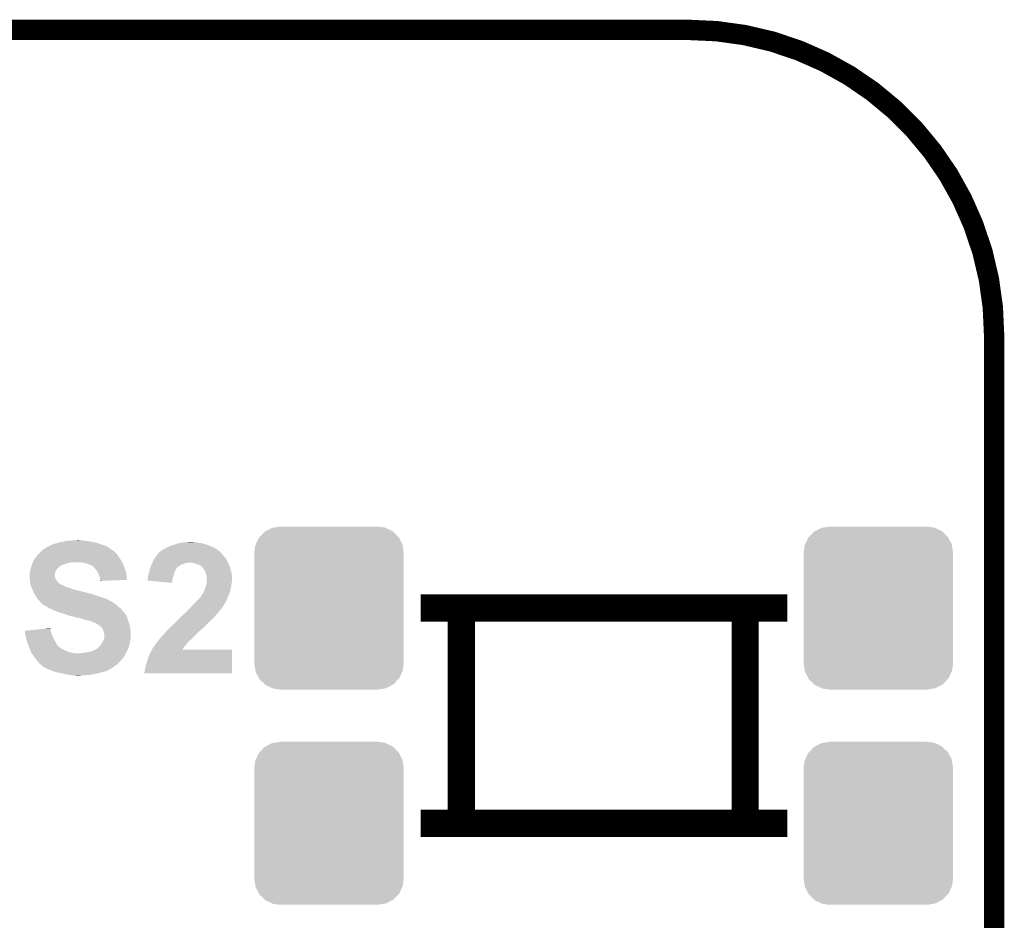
# Model space of a CAD drawing. Extents: x -1.3 to 24.2, y -3.9 to 39.2.
# Tile 37 of 37: x 16.8 to 24.2, y 32.5 to 39.2. Entities that reach past the tile are written whole.
import ezdxf

# ---------------------------------------------------------------- set-up
doc = ezdxf.new("R2010")
doc.units = 0
doc.layers.get('0').update_dxf_attribs({"linetype": 'CONTINUOUS'})
for name, color, linetype in [('RTC_25_CLICK_V101_GKO', 10, 'CONTINUOUS'), ('RTC_25_CLICK_V101_GTO', 9, 'CONTINUOUS'), ('RTC_25_CLICK_V101_GTS', 11, 'CONTINUOUS')]:
    doc.layers.add(name, color=color, linetype=linetype)

# ---------------------------------------------------------------- blocks, each defined once
blk = doc.blocks.new('CUSTOM_67')
for points in [[(-0.47121, 0.576274), (-0.427362, 0.599506), (0.474182, 0.576274), (0.424052, 0.599506)], [(-0.427362, 0.599506), (-0.408956, 0.602522), (0.424052, 0.599506), (0.417544, 0.602522)], [(-0.408956, 0.602522), (-0.36576, 0.6096), (0.417544, 0.602522), (0.36576, 0.6096)], [(-0.547174, 0.478162), (-0.525474, 0.524982), (0.548706, 0.478162), (0.5239, 0.524982)], [(-0.525474, 0.524982), (-0.517566, 0.533322), (0.5239, 0.524982), (0.51948, 0.533322)], [(-0.517566, 0.533322), (-0.482522, 0.57028), (0.51948, 0.533322), (0.480504, 0.57028)], [(-0.482522, 0.57028), (-0.47121, 0.576274), (0.480504, 0.57028), (0.474182, 0.576274)], [(-0.5588, 0.41656), (-0.551722, 0.468344), (0.5588, 0.41656), (0.550316, 0.468344)], [(-0.551722, 0.468344), (-0.547174, 0.478162), (0.550316, 0.468344), (0.548706, 0.478162)], [(-0.5588, -0.41656), (-0.5588, 0.41656), (0.5588, -0.41656), (0.5588, 0.41656)], [(-0.550314, -0.468344), (-0.5588, -0.41656), (0.551722, -0.468344), (0.5588, -0.41656)], [(-0.548706, -0.478162), (-0.550314, -0.468344), (0.547172, -0.478162), (0.551722, -0.468344)], [(-0.523898, -0.524982), (-0.548706, -0.478162), (0.525474, -0.524982), (0.547172, -0.478162)], [(-0.51948, -0.533322), (-0.523898, -0.524982), (0.517564, -0.533322), (0.525474, -0.524982)], [(-0.480502, -0.57028), (-0.51948, -0.533322), (0.482522, -0.57028), (0.517564, -0.533322)], [(-0.474182, -0.576274), (-0.480502, -0.57028), (0.471208, -0.576274), (0.482522, -0.57028)], [(-0.42405, -0.599506), (-0.474182, -0.576274), (0.427362, -0.599506), (0.471208, -0.576274)], [(-0.417544, -0.602522), (-0.42405, -0.599506), (0.408954, -0.602522), (0.427362, -0.599506)], [(-0.36576, -0.6096), (-0.417544, -0.602522), (0.36576, -0.6096), (0.408954, -0.602522)]]:
    blk.add_solid(points)

msp = doc.modelspace()

# ---------------------------------------------------------------- linework, layer by layer
at = {"layer": 'RTC_25_CLICK_V101_GKO', "const_width": 0.1524}
for points in [[(1.016, 39.116), (21.844, 39.116)], [(24.13, -1.27), (24.13, 36.83)]]:
    msp.add_lwpolyline(points, dxfattribs=at)
msp.add_lwpolyline([(24.13, 36.83, 0.4142136), (21.844, 39.116)], format="xyb", dxfattribs=at)
at = {"layer": 'RTC_25_CLICK_V101_GTO', "const_width": 0.2032}
for points in [[(19.83994, 34.79038), (22.58314, 34.79038)], [(20.14474, 33.18002), (20.14474, 34.79038)], [(22.26818, 33.18002), (22.26818, 34.79038)], [(19.83994, 33.18002), (22.58314, 33.18002)]]:
    msp.add_lwpolyline(points, dxfattribs=at)
at = {"layer": 'RTC_25_CLICK_V101_GTO'}
for points in [[(17.132302, 35.2806), (17.16024, 35.28568), (17.405344, 35.2806), (17.382488, 35.28568)], [(17.16024, 35.28568), (17.1704, 35.28822), (17.382488, 35.28568), (17.371058, 35.28822)], [(17.1704, 35.28822), (17.18056, 35.29076), (17.371058, 35.28822), (17.35074, 35.29076)], [(17.18056, 35.29076), (17.190722, 35.2933), (17.35074, 35.29076), (17.33296, 35.2933)], [(17.190722, 35.2933), (17.22882, 35.29584), (17.33296, 35.2933), (17.31518, 35.29584)], [(17.22882, 35.29584), (17.269458, 35.29838), (17.299942, 35.29584), (17.287242, 35.29838)], [(18.043314, 35.27806), (18.072102, 35.28314), (18.18386, 35.27806), (18.153382, 35.28314)], [(18.09496, 35.28314), (18.117822, 35.28568), (18.143222, 35.28314), (18.133062, 35.28568)], [(16.979898, 35.194238), (17.002758, 35.217098), (17.56664, 35.194238), (17.543782, 35.217098)], [(17.002758, 35.217098), (17.002762, 35.2171), (17.543782, 35.217098), (17.54378, 35.2171)], [(17.002762, 35.2171), (17.019692, 35.2298), (17.54378, 35.2171), (17.525998, 35.2298)], [(17.019692, 35.2298), (17.023082, 35.232342), (17.525998, 35.2298), (17.521932, 35.232342)], [(17.023082, 35.232342), (17.04848, 35.24758), (17.521932, 35.232342), (17.497552, 35.24758)], [(17.04848, 35.24758), (17.062448, 35.255198), (17.497552, 35.24758), (17.485362, 35.255198)], [(17.062448, 35.255198), (17.076426, 35.26282), (17.485362, 35.255198), (17.462496, 35.26282)], [(17.076426, 35.26282), (17.081506, 35.262826), (17.462496, 35.26282), (17.462478, 35.262826)], [(17.081506, 35.262826), (17.084044, 35.265362), (17.462478, 35.262826), (17.45487, 35.265362)], [(17.084044, 35.265362), (17.089122, 35.267902), (17.45487, 35.265362), (17.44725, 35.267902)], [(17.089122, 35.267902), (17.099278, 35.27044), (17.44725, 35.267902), (17.439636, 35.27044)], [(17.099278, 35.27044), (17.106902, 35.27298), (17.439636, 35.27044), (17.432016, 35.27298)], [(17.106902, 35.27298), (17.119602, 35.275522), (17.432016, 35.27298), (17.42439, 35.275522)], [(17.119602, 35.275522), (17.125944, 35.278058), (17.42439, 35.275522), (17.41678, 35.278058)], [(17.125944, 35.278058), (17.132302, 35.2806), (17.41678, 35.278058), (17.405344, 35.2806)], [(17.88465, 35.206942), (17.896838, 35.217098), (18.343878, 35.206942), (18.331692, 35.217098)], [(17.896838, 35.217098), (17.899386, 35.21964), (18.331692, 35.217098), (18.32864, 35.21964)], [(17.899386, 35.21964), (17.901924, 35.219642), (18.32864, 35.21964), (18.328638, 35.219642)], [(17.901924, 35.219642), (17.907, 35.222182), (18.328638, 35.219642), (18.325082, 35.222182)], [(17.907, 35.222182), (17.914624, 35.2298), (18.325082, 35.222182), (18.314418, 35.2298)], [(17.914624, 35.2298), (17.92224, 35.23234), (18.314418, 35.2298), (18.310862, 35.23234)], [(17.92224, 35.23234), (17.932398, 35.23742), (18.310862, 35.23234), (18.301972, 35.23742)], [(17.932398, 35.23742), (17.940864, 35.2425), (18.301972, 35.23742), (18.293082, 35.2425)], [(17.940864, 35.2425), (17.945098, 35.24504), (18.293082, 35.2425), (18.287156, 35.24504)], [(17.945098, 35.24504), (17.9578, 35.25012), (18.287156, 35.24504), (18.2753, 35.25012)], [(17.9578, 35.25012), (17.973042, 35.257742), (18.2753, 35.25012), (18.256248, 35.257742)], [(17.973042, 35.257742), (17.99082, 35.26282), (18.256248, 35.257742), (18.243552, 35.26282)], [(17.99082, 35.26282), (17.99844, 35.26536), (18.243552, 35.26282), (18.237202, 35.26536)], [(17.99844, 35.26536), (18.02892, 35.27552), (18.237202, 35.26536), (18.201642, 35.27552)], [(18.02892, 35.27552), (18.043314, 35.27806), (18.201642, 35.27552), (18.18386, 35.27806)], [(16.93875, 35.13328), (16.9418, 35.140902), (17.606434, 35.13328), (17.601354, 35.140902)], [(16.9418, 35.140902), (16.943208, 35.143438), (17.601354, 35.140902), (17.599662, 35.143438)], [(16.943208, 35.143438), (16.951672, 35.158678), (17.599662, 35.143438), (17.592042, 35.158678)], [(16.951672, 35.158678), (16.9545, 35.163766), (17.592042, 35.158678), (17.587972, 35.163766)], [(16.9545, 35.163766), (16.954522, 35.1663), (17.587972, 35.163766), (17.585946, 35.1663)], [(16.954522, 35.1663), (16.957046, 35.166306), (17.585946, 35.1663), (17.58594, 35.166306)], [(16.957046, 35.166306), (16.96212, 35.17138), (17.58594, 35.166306), (17.58188, 35.17138)], [(16.96212, 35.17138), (16.964662, 35.173922), (17.58188, 35.17138), (17.580356, 35.173922)], [(16.964662, 35.173922), (16.970754, 35.184078), (17.580356, 35.173922), (17.574262, 35.184078)], [(16.970754, 35.184078), (16.972282, 35.186622), (17.574262, 35.184078), (17.572354, 35.186622)], [(16.972282, 35.186622), (16.979898, 35.194238), (17.572354, 35.186622), (17.56664, 35.194238)], [(17.833704, 35.13074), (17.8435, 35.1536), (18.39849, 35.13074), (18.38706, 35.1536)], [(17.8435, 35.1536), (17.843502, 35.153602), (18.38706, 35.1536), (18.38706, 35.153602)], [(17.843502, 35.153602), (17.85257, 35.166298), (18.38706, 35.153602), (18.379442, 35.166298)], [(17.85257, 35.166298), (17.858014, 35.17392), (18.379442, 35.166298), (18.371822, 35.17392)], [(17.858014, 35.17392), (17.86527, 35.184078), (18.371822, 35.17392), (18.3642, 35.184078)], [(17.86527, 35.184078), (17.8689, 35.18916), (18.3642, 35.184078), (18.35912, 35.18916)], [(17.8689, 35.18916), (17.875248, 35.196778), (18.35912, 35.18916), (18.351504, 35.196778)], [(17.875248, 35.196778), (17.881586, 35.204384), (18.351504, 35.196778), (18.348964, 35.204384)], [(17.881586, 35.204384), (17.8816, 35.2044), (18.348964, 35.204384), (18.346426, 35.2044)], [(17.8816, 35.2044), (17.881602, 35.204402), (18.346426, 35.2044), (18.346424, 35.204402)], [(17.881602, 35.204402), (17.88465, 35.206942), (18.346424, 35.204402), (18.343878, 35.206942)], [(16.9164, 35.052), (16.91785, 35.062158), (17.10436, 35.052), (17.106898, 35.062158)], [(16.91785, 35.062158), (16.91894, 35.06978), (17.106898, 35.062158), (17.11071, 35.06978)], [(16.91894, 35.06978), (16.919574, 35.072318), (17.11071, 35.06978), (17.11198, 35.072318)], [(16.919574, 35.072318), (16.922114, 35.08248), (17.11198, 35.072318), (17.1196, 35.08248)], [(16.922114, 35.08248), (16.924018, 35.090096), (17.1196, 35.08248), (17.12468, 35.090096)], [(16.924018, 35.090096), (16.92402, 35.090098), (17.12468, 35.090096), (17.124682, 35.090098)], [(16.92402, 35.090098), (16.92478, 35.092638), (17.124682, 35.090098), (17.129756, 35.092638)], [(16.92478, 35.092638), (16.926304, 35.097718), (17.129756, 35.092638), (17.134838, 35.097718)], [(16.926304, 35.097718), (16.930112, 35.110418), (17.134838, 35.097718), (17.152618, 35.110418)], [(16.930112, 35.110418), (16.931638, 35.1155), (17.152618, 35.110418), (17.167862, 35.1155)], [(16.931638, 35.1155), (16.935702, 35.12566), (17.167862, 35.1155), (17.198342, 35.12566)], [(16.935702, 35.12566), (16.937734, 35.13074), (17.198342, 35.12566), (17.21866, 35.13074)], [(16.937734, 35.13074), (16.93875, 35.13328), (17.21866, 35.13074), (17.23644, 35.13328)], [(17.32026, 35.1282), (17.294858, 35.13328), (17.60982, 35.1282), (17.606434, 35.13328)], [(17.343118, 35.12312), (17.32026, 35.1282), (17.611998, 35.12312), (17.60982, 35.1282)], [(17.358358, 35.11804), (17.343118, 35.12312), (17.614176, 35.11804), (17.611998, 35.12312)], [(17.3736, 35.11042), (17.358358, 35.11804), (17.61744, 35.11042), (17.614176, 35.11804)], [(17.388836, 35.102802), (17.3736, 35.11042), (17.620298, 35.102802), (17.61744, 35.11042)], [(17.391382, 35.100258), (17.388836, 35.102802), (17.621252, 35.100258), (17.620298, 35.102802)], [(17.41678, 35.069778), (17.391382, 35.100258), (17.63268, 35.069778), (17.621252, 35.100258)], [(17.42694, 35.052002), (17.41678, 35.069778), (17.636632, 35.052002), (17.63268, 35.069778)], [(17.806852, 35.051998), (17.81048, 35.064702), (17.995898, 35.051998), (18.00225, 35.064702)], [(17.81048, 35.064702), (17.810842, 35.06724), (18.00225, 35.064702), (18.00352, 35.06724)], [(17.810842, 35.06724), (17.812658, 35.07994), (18.00352, 35.06724), (18.0086, 35.07994)], [(17.812658, 35.07994), (17.813022, 35.082482), (18.0086, 35.07994), (18.010294, 35.082482)], [(17.813022, 35.082482), (17.815198, 35.08756), (18.010294, 35.082482), (18.01368, 35.08756)], [(17.815198, 35.08756), (17.817372, 35.092634), (18.01368, 35.08756), (18.018754, 35.092634)], [(17.817372, 35.092634), (17.818458, 35.09517), (18.018754, 35.092634), (18.01876, 35.09517)], [(17.818458, 35.09517), (17.82717, 35.115498), (18.01876, 35.09517), (18.049236, 35.115498)], [(17.82717, 35.115498), (17.831526, 35.125658), (18.049236, 35.115498), (18.07972, 35.125658)], [(17.831526, 35.125658), (17.833704, 35.13074), (18.07972, 35.125658), (18.105118, 35.13074)], [(18.135598, 35.1282), (18.112738, 35.13074), (18.39976, 35.1282), (18.39849, 35.13074)], [(18.15338, 35.12312), (18.135598, 35.1282), (18.4023, 35.12312), (18.39976, 35.1282)], [(18.18386, 35.11296), (18.15338, 35.12312), (18.406534, 35.11296), (18.4023, 35.12312)], [(18.191478, 35.107882), (18.18386, 35.11296), (18.40865, 35.107882), (18.406534, 35.11296)], [(18.201634, 35.102802), (18.191478, 35.107882), (18.410766, 35.102802), (18.40865, 35.107882)], [(18.204178, 35.097724), (18.201634, 35.102802), (18.412882, 35.097724), (18.410766, 35.102802)], [(18.20672, 35.09518), (18.204178, 35.097724), (18.413942, 35.09518), (18.412882, 35.097724)], [(18.208754, 35.092638), (18.20672, 35.09518), (18.415, 35.092638), (18.413942, 35.09518)], [(18.21688, 35.08248), (18.208754, 35.092638), (18.41754, 35.08248), (18.415, 35.092638)], [(18.223654, 35.07232), (18.21688, 35.08248), (18.42008, 35.07232), (18.41754, 35.08248)], [(18.227038, 35.067244), (18.223654, 35.07232), (18.421532, 35.067244), (18.42008, 35.07232)], [(18.231274, 35.054538), (18.227038, 35.067244), (18.42516, 35.054538), (18.421532, 35.067244)], [(16.91386, 35.036762), (16.9164, 35.052), (17.10182, 35.036762), (17.10436, 35.052)], [(16.91386, 35.036758), (16.91386, 35.036762), (17.10182, 35.036758), (17.10182, 35.036762)], [(16.91386, 35.031678), (16.91386, 35.036758), (17.101822, 35.031678), (17.10182, 35.036758)], [(16.91386, 35.024062), (16.91386, 35.031678), (17.10436, 35.024062), (17.101822, 35.031678)], [(16.914814, 35.01644), (16.91386, 35.024062), (17.106898, 35.01644), (17.10436, 35.024062)], [(16.916084, 35.006276), (16.914814, 35.01644), (17.109442, 35.006276), (17.106898, 35.01644)], [(16.9164, 35.00374), (16.916084, 35.006276), (17.111134, 35.00374), (17.109442, 35.006276)], [(16.916966, 34.99866), (16.9164, 35.00374), (17.11452, 34.99866), (17.111134, 35.00374)], [(16.918094, 34.9885), (16.916966, 34.99866), (17.122142, 34.9885), (17.11452, 34.99866)], [(16.91894, 34.98088), (16.918094, 34.9885), (17.129758, 34.98088), (17.122142, 34.9885)], [(17.429118, 35.04692), (17.42694, 35.052002), (17.63776, 35.04692), (17.636632, 35.052002)], [(17.43456, 35.034218), (17.429118, 35.04692), (17.639348, 35.034218), (17.63776, 35.04692)], [(17.4371, 35.0266), (17.43456, 35.034218), (17.6403, 35.0266), (17.639348, 35.034218)], [(17.439638, 35.01898), (17.4371, 35.0266), (17.641056, 35.01898), (17.6403, 35.0266)], [(17.44218, 35.00628), (17.439638, 35.01898), (17.642314, 35.00628), (17.641056, 35.01898)], [(17.443452, 35.0012), (17.44218, 35.00628), (17.642816, 35.0012), (17.642314, 35.00628)], [(17.44472, 34.996122), (17.443452, 35.0012), (17.51042, 34.996122), (17.642816, 35.0012)], [(17.44472, 34.993602), (17.44472, 34.996122), (17.44472, 34.993602), (17.51042, 34.996122)], [(17.79524, 34.99614), (17.795242, 34.998664), (17.98227, 34.99614), (17.9825, 34.998664)], [(17.980638, 34.978342), (17.79524, 34.99614), (17.980638, 34.978342), (17.98227, 34.99614)], [(17.795242, 34.998664), (17.79778, 35.003744), (17.9825, 34.998664), (17.982966, 35.003744)], [(17.79778, 35.011362), (17.80032, 35.021522), (17.984894, 35.011362), (17.988278, 35.021522)], [(17.79778, 35.006278), (17.79778, 35.011362), (17.9832, 35.006278), (17.984894, 35.011362)], [(17.79778, 35.003744), (17.79778, 35.006278), (17.982966, 35.003744), (17.9832, 35.006278)], [(17.80032, 35.02914), (17.800322, 35.034224), (17.990818, 35.02914), (17.991946, 35.034224)], [(17.80032, 35.021522), (17.80032, 35.02914), (17.988278, 35.021522), (17.990818, 35.02914)], [(17.800322, 35.034224), (17.805402, 35.04692), (17.991946, 35.034224), (17.994768, 35.04692)], [(17.805402, 35.04692), (17.806852, 35.051998), (17.994768, 35.04692), (17.995898, 35.051998)], [(18.23212, 35.052), (18.231274, 35.054538), (18.425442, 35.052), (18.42516, 35.054538)], [(18.2372, 35.03422), (18.23212, 35.052), (18.427418, 35.03422), (18.425442, 35.052)], [(18.23771, 35.031678), (18.2372, 35.03422), (18.4277, 35.031678), (18.427418, 35.03422)], [(18.23974, 35.021522), (18.23771, 35.031678), (18.4277, 35.021522), (18.4277, 35.031678)], [(18.23974, 34.988498), (18.23974, 35.021522), (18.4277, 34.988498), (18.4277, 35.021522)], [(18.23974, 34.978342), (18.23974, 34.988498), (18.426006, 34.978342), (18.4277, 34.988498)], [(16.919304, 34.978334), (16.91894, 34.98088), (17.1323, 34.978334), (17.129758, 34.98088)], [(16.919668, 34.975796), (16.919304, 34.978334), (17.132316, 34.975796), (17.1323, 34.978334)], [(16.92003, 34.973256), (16.919668, 34.975796), (17.139922, 34.973256), (17.132316, 34.975796)], [(16.920756, 34.968178), (16.92003, 34.973256), (17.145004, 34.968178), (17.139922, 34.973256)], [(16.921118, 34.96564), (16.920756, 34.968178), (17.150082, 34.96564), (17.145004, 34.968178)], [(16.92148, 34.963104), (16.921118, 34.96564), (17.15769, 34.963104), (17.150082, 34.96564)], [(16.921482, 34.9631), (16.92148, 34.963104), (17.1577, 34.9631), (17.15769, 34.963104)], [(16.925836, 34.95294), (16.921482, 34.9631), (17.17802, 34.95294), (17.1577, 34.9631)], [(16.928014, 34.947858), (16.925836, 34.95294), (17.19072, 34.947858), (17.17802, 34.95294)], [(16.9291, 34.94532), (16.928014, 34.947858), (17.199608, 34.94532), (17.19072, 34.947858)], [(16.930078, 34.94278), (16.9291, 34.94532), (17.2085, 34.94278), (17.199608, 34.94532)], [(16.932032, 34.9377), (16.930078, 34.94278), (17.223738, 34.9377), (17.2085, 34.94278)], [(16.934962, 34.93008), (16.932032, 34.9377), (17.241522, 34.93008), (17.223738, 34.9377)], [(16.93887, 34.91992), (16.934962, 34.93008), (17.287238, 34.91992), (17.241522, 34.93008)], [(16.9418, 34.9123), (16.93887, 34.91992), (17.312642, 34.9123), (17.287238, 34.91992)], [(18.216516, 34.909762), (18.22196, 34.92246), (18.41246, 34.909762), (18.415634, 34.92246)], [(18.22196, 34.92246), (18.2245, 34.93008), (18.415634, 34.92246), (18.41754, 34.93008)], [(18.2245, 34.93008), (18.22704, 34.9377), (18.41754, 34.93008), (18.419232, 34.9377)], [(18.22704, 34.9377), (18.232754, 34.952942), (18.419232, 34.9377), (18.42262, 34.952942)], [(18.232754, 34.952942), (18.23466, 34.958022), (18.42262, 34.952942), (18.423254, 34.958022)], [(18.23466, 34.958022), (18.238468, 34.97326), (18.423254, 34.958022), (18.42516, 34.97326)], [(18.238468, 34.97326), (18.23974, 34.978342), (18.42516, 34.97326), (18.426006, 34.978342)], [(16.9418, 34.912298), (16.9418, 34.9123), (17.317722, 34.912298), (17.312642, 34.9123)], [(16.94328, 34.909762), (16.9418, 34.912298), (17.32534, 34.909762), (17.317722, 34.912298)], [(16.946246, 34.90468), (16.94328, 34.909762), (17.345658, 34.90468), (17.32534, 34.909762)], [(16.949208, 34.8996), (16.946246, 34.90468), (17.3609, 34.8996), (17.345658, 34.90468)], [(16.950692, 34.897058), (16.949208, 34.8996), (17.376142, 34.897058), (17.3609, 34.8996)], [(16.953654, 34.89198), (16.950692, 34.897058), (17.39138, 34.89198), (17.376142, 34.897058)], [(16.95958, 34.88182), (16.953654, 34.89198), (17.419828, 34.88182), (17.39138, 34.89198)], [(16.961104, 34.87928), (16.95958, 34.88182), (17.42694, 34.87928), (17.419828, 34.88182)], [(16.967198, 34.869122), (16.961104, 34.87928), (17.459954, 34.869122), (17.42694, 34.87928)], [(16.9672, 34.86912), (16.967198, 34.869122), (17.45996, 34.86912), (17.459954, 34.869122)], [(16.976726, 34.85642), (16.9672, 34.86912), (17.495522, 34.85642), (17.45996, 34.86912)], [(16.98244, 34.848802), (16.976726, 34.85642), (17.508218, 34.848802), (17.495522, 34.85642)], [(16.982442, 34.8488), (16.98244, 34.848802), (17.50822, 34.8488), (17.508218, 34.848802)], [(16.99006, 34.84118), (16.982442, 34.8488), (17.523464, 34.84118), (17.50822, 34.8488)], [(16.990064, 34.841176), (16.99006, 34.84118), (17.526006, 34.841176), (17.523464, 34.84118)], [(16.995138, 34.8361), (16.990064, 34.841176), (17.53362, 34.8361), (17.526006, 34.841176)], [(18.150842, 34.828482), (18.176242, 34.853882), (18.3769, 34.828482), (18.3896, 34.853882)], [(18.176242, 34.853882), (18.184368, 34.86404), (18.3896, 34.853882), (18.39468, 34.86404)], [(18.184368, 34.86404), (18.1864, 34.86658), (18.39468, 34.86404), (18.395696, 34.86658)], [(18.1864, 34.86658), (18.19656, 34.87674), (18.395696, 34.86658), (18.39976, 34.87674)], [(18.19656, 34.87674), (18.201634, 34.884356), (18.39976, 34.87674), (18.4023, 34.884356)], [(18.201634, 34.884356), (18.20164, 34.884364), (18.4023, 34.884356), (18.402306, 34.884364)], [(18.20164, 34.884364), (18.201642, 34.886898), (18.402306, 34.884364), (18.404836, 34.886898)], [(18.201642, 34.886898), (18.201644, 34.886906), (18.404836, 34.886898), (18.404838, 34.886906)], [(18.201644, 34.886906), (18.20672, 34.89452), (18.404838, 34.886906), (18.407376, 34.89452)], [(18.20672, 34.89452), (18.21434, 34.904682), (18.407376, 34.89452), (18.410766, 34.904682)], [(18.21434, 34.904682), (18.216516, 34.909762), (18.410766, 34.904682), (18.41246, 34.909762)], [(16.997678, 34.831026), (16.995138, 34.8361), (17.539964, 34.831026), (17.53362, 34.8361)], [(17.002746, 34.828486), (16.997678, 34.831026), (17.543138, 34.828486), (17.539964, 34.831026)], [(17.00276, 34.825948), (17.002746, 34.828486), (17.54631, 34.825948), (17.543138, 34.828486)], [(17.00277, 34.82594), (17.00276, 34.825948), (17.54632, 34.82594), (17.54631, 34.825948)], [(17.01546, 34.81578), (17.00277, 34.82594), (17.561562, 34.81578), (17.54632, 34.82594)], [(17.030698, 34.80816), (17.01546, 34.81578), (17.570452, 34.80816), (17.561562, 34.81578)], [(17.04594, 34.798), (17.030698, 34.80816), (17.582306, 34.798), (17.570452, 34.80816)], [(17.063718, 34.78784), (17.04594, 34.798), (17.59416, 34.78784), (17.582306, 34.798)], [(17.069646, 34.7853), (17.063718, 34.78784), (17.597122, 34.7853), (17.59416, 34.78784)], [(17.09928, 34.7726), (17.069646, 34.7853), (17.608236, 34.7726), (17.597122, 34.7853)], [(17.118326, 34.764982), (17.09928, 34.7726), (17.6149, 34.764982), (17.608236, 34.7726)], [(18.087332, 34.762434), (18.110196, 34.785298), (18.32864, 34.762434), (18.348958, 34.785298)], [(18.110196, 34.785298), (18.11274, 34.78784), (18.348958, 34.785298), (18.350652, 34.78784)], [(18.11274, 34.78784), (18.131212, 34.80816), (18.350652, 34.78784), (18.3642, 34.80816)], [(18.131212, 34.80816), (18.13814, 34.81578), (18.3642, 34.80816), (18.368962, 34.81578)], [(18.13814, 34.81578), (18.150842, 34.828482), (18.368962, 34.81578), (18.3769, 34.828482)], [(17.137378, 34.75736), (17.118326, 34.764982), (17.620828, 34.75736), (17.6149, 34.764982)], [(17.15516, 34.75228), (17.137378, 34.75736), (17.624778, 34.75228), (17.620828, 34.75736)], [(17.185642, 34.74212), (17.15516, 34.75228), (17.632678, 34.74212), (17.624778, 34.75228)], [(17.185654, 34.742116), (17.185642, 34.74212), (17.63268, 34.742116), (17.632678, 34.74212)], [(17.192008, 34.739574), (17.185654, 34.742116), (17.632684, 34.739574), (17.63268, 34.742116)], [(17.198338, 34.737042), (17.192008, 34.739574), (17.634374, 34.737042), (17.632684, 34.739574)], [(17.2085, 34.734498), (17.198338, 34.737042), (17.63607, 34.734498), (17.634374, 34.737042)], [(17.216118, 34.731962), (17.2085, 34.734498), (17.63776, 34.731962), (17.63607, 34.734498)], [(17.223736, 34.73196), (17.216118, 34.731962), (17.637762, 34.73196), (17.63776, 34.731962)], [(17.246602, 34.72434), (17.223736, 34.73196), (17.642334, 34.72434), (17.637762, 34.73196)], [(17.26692, 34.71926), (17.246602, 34.72434), (17.645382, 34.71926), (17.642334, 34.72434)], [(17.266934, 34.719258), (17.26692, 34.71926), (17.645382, 34.719258), (17.645382, 34.71926)], [(17.284698, 34.71672), (17.266934, 34.719258), (17.646018, 34.71672), (17.645382, 34.719258)], [(17.30248, 34.711642), (17.284698, 34.71672), (17.647286, 34.711642), (17.646018, 34.71672)], [(17.315178, 34.706562), (17.30248, 34.711642), (17.648556, 34.706562), (17.647286, 34.711642)], [(17.327878, 34.70402), (17.315178, 34.706562), (17.649192, 34.70402), (17.648556, 34.706562)], [(17.340578, 34.698942), (17.327878, 34.70402), (17.650462, 34.698942), (17.649192, 34.70402)], [(17.340594, 34.698938), (17.340578, 34.698942), (17.650462, 34.698938), (17.650462, 34.698942)], [(17.350738, 34.6964), (17.340594, 34.698938), (17.651414, 34.6964), (17.650462, 34.698938)], [(17.365982, 34.69386), (17.358356, 34.6964), (17.652366, 34.69386), (17.651414, 34.6964)], [(17.376134, 34.691322), (17.365982, 34.69386), (17.653318, 34.691322), (17.652366, 34.69386)], [(18.01368, 34.69132), (18.034, 34.71164), (18.2626, 34.69132), (18.28546, 34.71164)], [(18.034, 34.71164), (18.05178, 34.72942), (18.28546, 34.71164), (18.3007, 34.72942)], [(18.05178, 34.72942), (18.067022, 34.74466), (18.3007, 34.72942), (18.3134, 34.74466)], [(18.067022, 34.74466), (18.07718, 34.752282), (18.3134, 34.74466), (18.321022, 34.752282)], [(18.07718, 34.752282), (18.084792, 34.759894), (18.321022, 34.752282), (18.328634, 34.759894)], [(18.084792, 34.759894), (18.087332, 34.762434), (18.328634, 34.759894), (18.32864, 34.762434)], [(16.87832, 34.6202), (16.902138, 34.622738), (17.072188, 34.6202), (17.071342, 34.622738)], [(16.88084, 34.592262), (16.87832, 34.6202), (17.081502, 34.592262), (17.072188, 34.6202)], [(16.902138, 34.622738), (17.021292, 34.635434), (17.071342, 34.622738), (17.07134, 34.635434)], [(17.021292, 34.635434), (17.04513, 34.637974), (17.07134, 34.635434), (17.068806, 34.637974)], [(17.04513, 34.637974), (17.0688, 34.640496), (17.068806, 34.637974), (17.0688, 34.640496)], [(17.381218, 34.686244), (17.376134, 34.691322), (17.655222, 34.686244), (17.653318, 34.691322)], [(17.401538, 34.681162), (17.381218, 34.686244), (17.657126, 34.681162), (17.655222, 34.686244)], [(17.405772, 34.678622), (17.401538, 34.681162), (17.658078, 34.678622), (17.657126, 34.681162)], [(17.426938, 34.665922), (17.405772, 34.678622), (17.661544, 34.665922), (17.658078, 34.678622)], [(17.4371, 34.6583), (17.426938, 34.665922), (17.663622, 34.6583), (17.661544, 34.665922)], [(17.444716, 34.65322), (17.4371, 34.6583), (17.665008, 34.65322), (17.663622, 34.6583)], [(17.44599, 34.65068), (17.444716, 34.65322), (17.6657, 34.65068), (17.665008, 34.65322)], [(17.447258, 34.648146), (17.44599, 34.65068), (17.666124, 34.648146), (17.6657, 34.65068)], [(17.452334, 34.645602), (17.447258, 34.648146), (17.666548, 34.645602), (17.666124, 34.648146)], [(17.459958, 34.63544), (17.452334, 34.645602), (17.66824, 34.63544), (17.666548, 34.645602)], [(17.46504, 34.625282), (17.459958, 34.63544), (17.669934, 34.625282), (17.66824, 34.63544)], [(17.466312, 34.620198), (17.46504, 34.625282), (17.67078, 34.620198), (17.669934, 34.625282)], [(17.467582, 34.61512), (17.466312, 34.620198), (17.67078, 34.61512), (17.67078, 34.620198)], [(17.931836, 34.610042), (17.943124, 34.62274), (18.176242, 34.610042), (18.19148, 34.62274)], [(17.943124, 34.62274), (17.94764, 34.62782), (18.19148, 34.62274), (18.19656, 34.62782)], [(17.94764, 34.62782), (17.955254, 34.635434), (18.19656, 34.62782), (18.204174, 34.635434)], [(17.955254, 34.635434), (17.95526, 34.63544), (18.204174, 34.635434), (18.206714, 34.63544)], [(17.95526, 34.63544), (17.96796, 34.64814), (18.206714, 34.63544), (18.219414, 34.64814)], [(17.96796, 34.64814), (17.99336, 34.671), (18.219414, 34.64814), (18.242276, 34.671)], [(17.99336, 34.671), (18.01368, 34.69132), (18.242276, 34.671), (18.2626, 34.69132)], [(16.88292, 34.584642), (16.88084, 34.592262), (17.08404, 34.584642), (17.081502, 34.592262)], [(16.889156, 34.56178), (16.88292, 34.584642), (17.0942, 34.56178), (17.08404, 34.584642)], [(16.896082, 34.53638), (16.889156, 34.56178), (17.108312, 34.53638), (17.0942, 34.56178)], [(17.460324, 34.536382), (17.467582, 34.549082), (17.6657, 34.536382), (17.667286, 34.549082)], [(17.47012, 34.607498), (17.467582, 34.61512), (17.67078, 34.607498), (17.67078, 34.61512)], [(17.467582, 34.549082), (17.469756, 34.556698), (17.667286, 34.549082), (17.66824, 34.556698)], [(17.469756, 34.556698), (17.472658, 34.566858), (17.66824, 34.556698), (17.67078, 34.566858)], [(17.47266, 34.597342), (17.47012, 34.607498), (17.67078, 34.597342), (17.67078, 34.607498)], [(17.472658, 34.566858), (17.47266, 34.566862), (17.67078, 34.566858), (17.67078, 34.566862)], [(17.47266, 34.566862), (17.47266, 34.597342), (17.67078, 34.566862), (17.67078, 34.597342)], [(17.87347, 34.541458), (17.8816, 34.55162), (18.10512, 34.541458), (18.116974, 34.55162)], [(17.8816, 34.55162), (17.885228, 34.5567), (18.116974, 34.55162), (18.1229, 34.5567)], [(17.885228, 34.5567), (17.894302, 34.569402), (18.1229, 34.5567), (18.135602, 34.569402)], [(17.894302, 34.569402), (17.90954, 34.58464), (18.135602, 34.569402), (18.15084, 34.58464)], [(17.90954, 34.58464), (17.92732, 34.60496), (18.15084, 34.58464), (18.17116, 34.60496)], [(17.92732, 34.60496), (17.931836, 34.610042), (18.17116, 34.60496), (18.176242, 34.610042)], [(16.902854, 34.51606), (16.896082, 34.53638), (17.1196, 34.51606), (17.108312, 34.53638)], [(16.9037, 34.51352), (16.902854, 34.51606), (17.121824, 34.51352), (17.1196, 34.51606)], [(16.911602, 34.49574), (16.9037, 34.51352), (17.137388, 34.49574), (17.121824, 34.51352)], [(16.911604, 34.495736), (16.911602, 34.49574), (17.139926, 34.495736), (17.137388, 34.49574)], [(16.91386, 34.49066), (16.911604, 34.495736), (17.147538, 34.49066), (17.139926, 34.495736)], [(16.91386, 34.490658), (16.91386, 34.49066), (17.147542, 34.490658), (17.147538, 34.49066)], [(16.9164, 34.48304), (16.91386, 34.490658), (17.16024, 34.48304), (17.147542, 34.490658)], [(16.918942, 34.47542), (16.9164, 34.48304), (17.17548, 34.47542), (17.16024, 34.48304)], [(16.92148, 34.467802), (16.918942, 34.47542), (17.192622, 34.467802), (17.17548, 34.47542)], [(17.381222, 34.467802), (17.40408, 34.477962), (17.64284, 34.467802), (17.64792, 34.477962)], [(17.40408, 34.477962), (17.412204, 34.48304), (17.64792, 34.477962), (17.65046, 34.48304)], [(17.412204, 34.48304), (17.424402, 34.490662), (17.65046, 34.48304), (17.65323, 34.490662)], [(17.424402, 34.490662), (17.439642, 34.505902), (17.65323, 34.490662), (17.65877, 34.505902)], [(17.439642, 34.505902), (17.443704, 34.51098), (17.65877, 34.505902), (17.660618, 34.51098)], [(17.443704, 34.51098), (17.449802, 34.518602), (17.660618, 34.51098), (17.662142, 34.518602)], [(17.449802, 34.518602), (17.45742, 34.5313), (17.662142, 34.518602), (17.664682, 34.5313)], [(17.45742, 34.5313), (17.460324, 34.536382), (17.664682, 34.5313), (17.6657, 34.536382)], [(17.8181, 34.45764), (17.82903, 34.477938), (18.427696, 34.45764), (18.4277, 34.477938)], [(17.82903, 34.477938), (17.829042, 34.47796), (18.4277, 34.477938), (18.056898, 34.47796)], [(17.829042, 34.47796), (17.835882, 34.49066), (18.056898, 34.47796), (18.064126, 34.49066)], [(17.835882, 34.49066), (17.83842, 34.493204), (18.064126, 34.49066), (18.065574, 34.493204)], [(17.83842, 34.493204), (17.839266, 34.495738), (18.065574, 34.493204), (18.067018, 34.495738)], [(17.839266, 34.495738), (17.840964, 34.500822), (18.067018, 34.495738), (18.071254, 34.500822)], [(17.840964, 34.500822), (17.848582, 34.505906), (18.071254, 34.500822), (18.07549, 34.505906)], [(17.848582, 34.505906), (17.85112, 34.51098), (18.07549, 34.505906), (18.07972, 34.51098)], [(17.85112, 34.51098), (17.853662, 34.51606), (18.07972, 34.51098), (18.083106, 34.51606)], [(17.853662, 34.51606), (17.855566, 34.5186), (18.083106, 34.51606), (18.0848, 34.5186)], [(17.855566, 34.5186), (17.86128, 34.52622), (18.0848, 34.5186), (18.09242, 34.52622)], [(17.86128, 34.52622), (17.867374, 34.533838), (18.09242, 34.52622), (18.100038, 34.533838)], [(17.867374, 34.533838), (17.87347, 34.541458), (18.100038, 34.533838), (18.10512, 34.541458)], [(16.922934, 34.46526), (16.92148, 34.467802), (17.19834, 34.46526), (17.192622, 34.467802)], [(16.927288, 34.45764), (16.922934, 34.46526), (17.2212, 34.45764), (17.19834, 34.46526)], [(16.93019, 34.45256), (16.927288, 34.45764), (17.249142, 34.45256), (17.2212, 34.45764)], [(16.931642, 34.450018), (16.93019, 34.45256), (17.633602, 34.450018), (17.634988, 34.45256)], [(16.945192, 34.429694), (16.931642, 34.450018), (17.62252, 34.429694), (17.633602, 34.450018)], [(16.946882, 34.42716), (16.945192, 34.429694), (17.622498, 34.42716), (17.62252, 34.429694)], [(16.94689, 34.427146), (16.946882, 34.42716), (17.619974, 34.427146), (17.622498, 34.42716)], [(16.95196, 34.41954), (16.94689, 34.427146), (17.616168, 34.41954), (17.619974, 34.427146)], [(16.953992, 34.417), (16.95196, 34.41954), (17.614898, 34.417), (17.616168, 34.41954)], [(16.96212, 34.40684), (16.953992, 34.417), (17.604738, 34.40684), (17.614898, 34.417)], [(16.964026, 34.4043), (16.96212, 34.40684), (17.6022, 34.4043), (17.604738, 34.40684)], [(16.96974, 34.396682), (16.964026, 34.4043), (17.59585, 34.396682), (17.6022, 34.4043)], [(17.2974, 34.45256), (17.31518, 34.4551), (17.634988, 34.45256), (17.636374, 34.4551)], [(17.31518, 34.4551), (17.335498, 34.45764), (17.636374, 34.4551), (17.63776, 34.45764)], [(17.335498, 34.45764), (17.381222, 34.467802), (17.63776, 34.45764), (17.64284, 34.467802)], [(17.7927, 34.3916), (17.80286, 34.42462), (18.427688, 34.3916), (18.427692, 34.42462)], [(17.80286, 34.42462), (17.8181, 34.45764), (18.427692, 34.42462), (18.427696, 34.45764)], [(16.97736, 34.389062), (16.96974, 34.396682), (17.589502, 34.389062), (17.59585, 34.396682)], [(16.979898, 34.386522), (16.97736, 34.389062), (17.586962, 34.386522), (17.589502, 34.389062)], [(16.98498, 34.3789), (16.979898, 34.386522), (17.57934, 34.3789), (17.586962, 34.386522)], [(16.992594, 34.371286), (16.98498, 34.3789), (17.571726, 34.371286), (17.57934, 34.3789)], [(16.995134, 34.37128), (16.992594, 34.371286), (17.57172, 34.37128), (17.571726, 34.371286)], [(17.01292, 34.353502), (16.995134, 34.37128), (17.54632, 34.353502), (17.57172, 34.37128)], [(17.03578, 34.3408), (17.01292, 34.353502), (17.528174, 34.3408), (17.54632, 34.353502)], [(17.047212, 34.33572), (17.03578, 34.3408), (17.520918, 34.33572), (17.528174, 34.3408)], [(17.081502, 34.32048), (17.047212, 34.33572), (17.490436, 34.32048), (17.520918, 34.33572)], [(17.774922, 34.320482), (17.77746, 34.328104), (18.42768, 34.320482), (18.42768, 34.328104)], [(17.77746, 34.338264), (17.78508, 34.36366), (18.427682, 34.338264), (18.427684, 34.36366)], [(17.77746, 34.328104), (17.77746, 34.338264), (18.42768, 34.328104), (18.427682, 34.338264)], [(17.78508, 34.36366), (17.7927, 34.3916), (18.427684, 34.36366), (18.427688, 34.3916)], [(17.081522, 34.320474), (17.081502, 34.32048), (17.485354, 34.320474), (17.490436, 34.32048)], [(17.089124, 34.31794), (17.081522, 34.320474), (17.482816, 34.31794), (17.485354, 34.320474)], [(17.10436, 34.312862), (17.089124, 34.31794), (17.46758, 34.312862), (17.482816, 34.31794)], [(17.115796, 34.31032), (17.10436, 34.312862), (17.45742, 34.31032), (17.46758, 34.312862)], [(17.12722, 34.30778), (17.115796, 34.31032), (17.444726, 34.30778), (17.45742, 34.31032)], [(17.12723, 34.307778), (17.12722, 34.30778), (17.444718, 34.307778), (17.444726, 34.30778)], [(17.15135, 34.3027), (17.12723, 34.307778), (17.432018, 34.3027), (17.444718, 34.307778)], [(17.17548, 34.29762), (17.15135, 34.3027), (17.40154, 34.29762), (17.432018, 34.3027)], [(17.1958, 34.29254), (17.17548, 34.29762), (17.377832, 34.29254), (17.40154, 34.29762)], [(17.21612, 34.29), (17.1958, 34.29254), (17.36598, 34.29), (17.377832, 34.29254)], [(17.2339, 34.28746), (17.21612, 34.29), (17.32534, 34.28746), (17.36598, 34.29)], [(17.261838, 34.28492), (17.249138, 34.28746), (17.279622, 34.28492), (17.32534, 34.28746)], [(17.77238, 34.302722), (17.772382, 34.307784), (18.427678, 34.302722), (18.427678, 34.307784)], [(18.427678, 34.3027), (17.77238, 34.302722), (18.427678, 34.3027), (18.427678, 34.302722)], [(17.772382, 34.307784), (17.77492, 34.312864), (18.427678, 34.307784), (18.427678, 34.312864)], [(17.77492, 34.312864), (17.774922, 34.320482), (18.427678, 34.312864), (18.42768, 34.320482)]]:
    msp.add_solid(points, dxfattribs=at)

# ---------------------------------------------------------------- block references
at = {"layer": 'RTC_25_CLICK_V101_GTS'}
for p in [(19.15414, 34.79038), (23.26386, 34.79038), (19.15414, 33.18002), (23.26386, 33.18002)]:
    msp.add_blockref('CUSTOM_67', p, dxfattribs=at)

doc.saveas('drawing.dxf')
